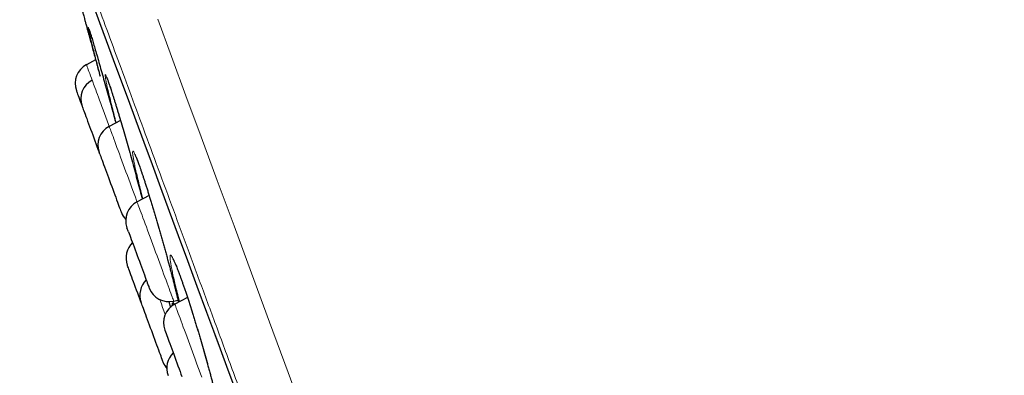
# Model space of a CAD drawing. Header units: millimetres. Extents: x 8 to 976, y 12 to 975.
# Tile 24 of 256: x 58 to 81, y 838 to 847. Entities that reach past the tile are written whole.
import ezdxf

# ---------------------------------------------------------------- set-up
doc = ezdxf.new("R2010")
doc.units = ezdxf.units.MM

msp = doc.modelspace()

# ---------------------------------------------------------------- linework, layer by layer
at = {"color": 7, "linetype": 'Continuous', "lineweight": 30}
for p, q in [((59.387, 845.931), (59.168, 845.818)), ((59.979, 844.485), (59.71, 844.347)), ((59.486, 843.686), (59.47, 843.73)), ((60.661, 842.698), (60.373, 842.55)), ((60.169, 841.837), (60.133, 841.933)), ((61.127, 840.174), (61.167, 840.035)), ((61.245, 840.186), (61.347, 840.21)), ((61.575, 840.267), (61.273, 840.111))]:
    msp.add_line(p, q, dxfattribs=at)
at = {"color": 252, "linetype": 'Continuous', "lineweight": 0}
for p, q in [((59.826, 844.623), (59.818, 844.654)), ((60.511, 842.621), (60.469, 842.784))]:
    msp.add_line(p, q, dxfattribs=at)
at = {"color": 252, "linetype": 'Continuous', "lineweight": 0, "flags": 128}
for points in [[(59.323, 847.256), (59.476, 846.842), (59.636, 846.409), (59.802, 845.959), (59.974, 845.492), (60.153, 845.008), (60.338, 844.506), (60.529, 843.988), (60.726, 843.454), (60.929, 842.905), (61.137, 842.34), (61.351, 841.759), (61.57, 841.165), (61.795, 840.556), (62.025, 839.933), (62.259, 839.297), (62.499, 838.648), (62.743, 837.987)], [(60.865, 846.901), (61.193, 846.014), (61.537, 845.079), (61.899, 844.1), (62.283, 843.059), (62.683, 841.975), (63.098, 840.85), (63.527, 839.686), (63.97, 838.486), (64.416, 837.275), (64.875, 836.033), (65.343, 834.763), (65.821, 833.467), (66.317, 832.123), (66.82, 830.758), (67.331, 829.374), (67.848, 827.973), (68.369, 826.559), (68.886, 825.16), (69.405, 823.752), (69.926, 822.339), (70.448, 820.924)], [(59.168, 845.818), (59.169, 845.815), (59.173, 845.805), (59.179, 845.788), (59.188, 845.764), (59.199, 845.735), (59.212, 845.698), (59.228, 845.656), (59.245, 845.608), (59.265, 845.554), (59.287, 845.495), (59.304, 845.448)], [(59.311, 845.43), (59.318, 845.411), (59.327, 845.385), (59.339, 845.354), (59.353, 845.316), (59.369, 845.271), (59.388, 845.222), (59.408, 845.166), (59.431, 845.106), (59.455, 845.041), (59.48, 844.971), (59.508, 844.897), (59.536, 844.82), (59.566, 844.739), (59.597, 844.656), (59.628, 844.57), (59.66, 844.483), (59.693, 844.395), (59.71, 844.347)], [(59.71, 844.347), (59.711, 844.346), (59.714, 844.338), (59.719, 844.324), (59.727, 844.303), (59.737, 844.276)], [(59.737, 844.276), (59.749, 844.242), (59.764, 844.202), (59.781, 844.156), (59.8, 844.105), (59.821, 844.048), (59.844, 843.986), (59.868, 843.919), (59.895, 843.848), (59.922, 843.773), (59.951, 843.695), (59.981, 843.613), (60.012, 843.529), (60.044, 843.443), (60.076, 843.356), (60.109, 843.267), (60.142, 843.178), (60.175, 843.088), (60.208, 842.999), (60.24, 842.911), (60.272, 842.824), (60.303, 842.74), (60.334, 842.658), (60.363, 842.578), (60.373, 842.55)], [(60.373, 842.55), (60.374, 842.547), (60.378, 842.538), (60.384, 842.521), (60.392, 842.499), (60.403, 842.469), (60.416, 842.434), (60.432, 842.392)], [(60.432, 842.392), (60.449, 842.344), (60.469, 842.291), (60.491, 842.232), (60.514, 842.169), (60.539, 842.101), (60.566, 842.029), (60.594, 841.953), (60.623, 841.873), (60.653, 841.791), (60.685, 841.706), (60.717, 841.62), (60.749, 841.532), (60.782, 841.443), (60.815, 841.353), (60.848, 841.264), (60.881, 841.175), (60.913, 841.087), (60.945, 841.001), (60.976, 840.917), (61.006, 840.836), (61.035, 840.758), (61.062, 840.683), (61.088, 840.612), (61.113, 840.546), (61.136, 840.484), (61.157, 840.427), (61.176, 840.376), (61.192, 840.33), (61.207, 840.29), (61.219, 840.256), (61.229, 840.229), (61.237, 840.209), (61.242, 840.195), (61.245, 840.187), (61.245, 840.186)], [(61.044, 839.867), (61.012, 839.952), (60.981, 840.036), (60.951, 840.118), (60.922, 840.196), (60.912, 840.223)], [(61.273, 840.111), (61.273, 840.111), (61.275, 840.106), (61.279, 840.095), (61.286, 840.076), (61.295, 840.051), (61.307, 840.02), (61.32, 839.983), (61.337, 839.939), (61.355, 839.89), (61.375, 839.835)], [(61.375, 839.835), (61.397, 839.775), (61.421, 839.71), (61.447, 839.64), (61.474, 839.567), (61.502, 839.49), (61.532, 839.41), (61.563, 839.327), (61.594, 839.241), (61.626, 839.154), (61.659, 839.066), (61.692, 838.976), (61.725, 838.887), (61.758, 838.798), (61.79, 838.709), (61.822, 838.622), (61.854, 838.537), (61.885, 838.453), (61.914, 838.373)]]:
    msp.add_lwpolyline(points, dxfattribs=at)
at = {"color": 7, "linetype": 'Continuous', "lineweight": 30, "flags": 128}
for points in [[(59.329, 847.237), (59.482, 846.824), (59.641, 846.392), (59.807, 845.942), (59.979, 845.475), (60.158, 844.991), (60.343, 844.49), (60.533, 843.972), (60.73, 843.439), (60.933, 842.889), (61.141, 842.325), (61.355, 841.745), (61.574, 841.151), (61.799, 840.542), (62.028, 839.92), (62.263, 839.284), (62.502, 838.636), (62.746, 837.975)], [(58.928, 845.201), (58.929, 845.197), (58.933, 845.187), (58.939, 845.171), (58.947, 845.148), (58.958, 845.119), (58.971, 845.084), (58.986, 845.043), (59.003, 844.997), (59.021, 844.946), (59.042, 844.891), (59.063, 844.832), (59.064, 844.83)], [(59.064, 844.83), (59.065, 844.828), (59.068, 844.819)], [(59.068, 844.819), (59.074, 844.804), (59.082, 844.782), (59.092, 844.754), (59.105, 844.72), (59.119, 844.681), (59.136, 844.636), (59.154, 844.586), (59.174, 844.532), (59.196, 844.474), (59.219, 844.412), (59.242, 844.348), (59.267, 844.281), (59.292, 844.213), (59.317, 844.144), (59.343, 844.075), (59.368, 844.006), (59.393, 843.938), (59.418, 843.872), (59.441, 843.808), (59.464, 843.747), (59.47, 843.73)], [(59.486, 843.686), (59.496, 843.66), (59.508, 843.627), (59.522, 843.588), (59.539, 843.544), (59.557, 843.495), (59.576, 843.442), (59.598, 843.385), (59.62, 843.324), (59.644, 843.26), (59.668, 843.194), (59.693, 843.126), (59.718, 843.057), (59.744, 842.988), (59.769, 842.919), (59.794, 842.851), (59.819, 842.784), (59.843, 842.72), (59.865, 842.658), (59.887, 842.6), (59.907, 842.545), (59.926, 842.495), (59.942, 842.45), (59.957, 842.41), (59.97, 842.375), (59.98, 842.347), (59.989, 842.324), (59.994, 842.309), (59.998, 842.299), (59.999, 842.297)], [(60.169, 841.837), (60.182, 841.799), (60.198, 841.756), (60.216, 841.708), (60.235, 841.656), (60.256, 841.599), (60.278, 841.539), (60.302, 841.476), (60.326, 841.41), (60.351, 841.342), (60.376, 841.274), (60.402, 841.205), (60.427, 841.136), (60.452, 841.067), (60.477, 841), (60.501, 840.935), (60.524, 840.873), (60.546, 840.814), (60.566, 840.759), (60.585, 840.708), (60.602, 840.661), (60.617, 840.62), (60.63, 840.584), (60.641, 840.555), (60.65, 840.531), (60.656, 840.514), (60.66, 840.504), (60.662, 840.5), (60.662, 840.5)], [(60.469, 840.155), (60.464, 840.168), (60.439, 840.236), (60.414, 840.305), (60.388, 840.374), (60.363, 840.443), (60.338, 840.511), (60.314, 840.577), (60.29, 840.64), (60.268, 840.701), (60.247, 840.758), (60.227, 840.812), (60.209, 840.86), (60.193, 840.904), (60.179, 840.943), (60.167, 840.975), (60.157, 841.002), (60.149, 841.022), (60.144, 841.036), (60.141, 841.043), (60.141, 841.044)], [(60.998, 838.722), (60.997, 838.724), (60.994, 838.733), (60.988, 838.748), (60.98, 838.769), (60.97, 838.797), (60.958, 838.83), (60.943, 838.87), (60.927, 838.914), (60.909, 838.964), (60.889, 839.018), (60.867, 839.076), (60.845, 839.137), (60.821, 839.201), (60.797, 839.267), (60.771, 839.335), (60.746, 839.404), (60.721, 839.474), (60.695, 839.542), (60.67, 839.61), (60.646, 839.677), (60.622, 839.741), (60.599, 839.802), (60.578, 839.86), (60.558, 839.914), (60.54, 839.964), (60.523, 840.008), (60.509, 840.048), (60.496, 840.081), (60.486, 840.109), (60.478, 840.13), (60.473, 840.145), (60.47, 840.153), (60.469, 840.155)], [(61.095, 839.326), (61.112, 839.279), (61.131, 839.227), (61.152, 839.172), (61.174, 839.112), (61.197, 839.049), (61.221, 838.984), (61.246, 838.917), (61.271, 838.848), (61.296, 838.779), (61.322, 838.71), (61.347, 838.642), (61.372, 838.574), (61.396, 838.509), (61.419, 838.446), (61.441, 838.386)]]:
    msp.add_lwpolyline(points, dxfattribs=at)
at = {"color": 7, "linetype": 'Continuous', "lineweight": 30}
for centre, radius, start, end in [((59.397, 845.374), 0.5, 117.2488, 200.2488), ((59.533, 845.003), 0.5, 117.2488, 200.2488), ((59.939, 843.903), 0.5, 117.2488, 200.2488), ((60.602, 842.106), 0.5, 117.2488, 200.2488), ((60.468, 842.47), 0.5, 200.2488, 223.0825), ((60.61, 841.217), 0.5, 133.827, 200.2488), ((60.938, 840.328), 0.5, 133.827, 200.2488), ((61.131, 840.673), 0.5, 200.2488, 283.2488), ((61.502, 839.667), 0.5, 117.2488, 200.2488), ((82.718, 847.399), 23.081, 200.03, 200.4735), ((61.58, 838.589), 0.5, 133.827, 200.2488), ((61.467, 838.896), 0.5, 200.2488, 219.2985)]:
    msp.add_arc(centre, radius, start, end, dxfattribs=at)
at = {"color": 252, "linetype": 'Continuous', "lineweight": 0}
msp.add_arc((55.59, 844.069), 3.962, 20.0887, 20.3654, dxfattribs=at)
for points, knots in [([(81.023, 788.723), (81.021, 788.729), (81.017, 788.741), (80.982, 788.836), (80.925, 788.989), (80.846, 789.203), (80.745, 789.476), (80.624, 789.807), (80.481, 790.192), (80.318, 790.635), (80.133, 791.136), (79.927, 791.696), (79.698, 792.315), (79.45, 792.988), (79.182, 793.715), (78.896, 794.489), (78.594, 795.307), (78.277, 796.168), (77.943, 797.074), (77.59, 798.029), (77.22, 799.033), (76.832, 800.085), (76.43, 801.176), (76.013, 802.304), (75.587, 803.461), (75.151, 804.643), (74.706, 805.847), (74.252, 807.079), (73.785, 808.344), (73.308, 809.639), (72.819, 810.963), (72.324, 812.305), (71.823, 813.664), (71.32, 815.027), (70.816, 816.393), (70.313, 817.758), (69.807, 819.128), (69.298, 820.509), (68.785, 821.898), (68.271, 823.293), (67.758, 824.683), (67.248, 826.064), (66.746, 827.427), (66.251, 828.768), (65.765, 830.086), (65.285, 831.386), (64.81, 832.673), (64.341, 833.945), (63.879, 835.198), (63.427, 836.424), (62.986, 837.618), (62.56, 838.772), (62.15, 839.885), (61.755, 840.955), (61.375, 841.986), (61.007, 842.984), (60.652, 843.945), (60.312, 844.866), (59.99, 845.74), (59.686, 846.565), (59.401, 847.336), (59.138, 848.05), (58.895, 848.71), (58.671, 849.316), (58.466, 849.872), (58.28, 850.375), (58.115, 850.824), (57.971, 851.214), (57.849, 851.545), (57.749, 851.814), (57.673, 852.022), (57.618, 852.169), (57.584, 852.261), (57.58, 852.273), (57.578, 852.278)], [0, 0, 0, 0, 0.014, 0.028, 0.042, 0.056, 0.07, 0.08375, 0.0975, 0.11125, 0.125, 0.139, 0.153, 0.167, 0.181, 0.195, 0.20875, 0.2225, 0.23625, 0.25, 0.264, 0.278, 0.292, 0.306, 0.32, 0.33375, 0.3475, 0.36125, 0.375, 0.389, 0.403, 0.417, 0.431, 0.445, 0.45875, 0.4725, 0.48625, 0.5, 0.514, 0.528, 0.542, 0.556, 0.57, 0.58375, 0.5975, 0.61125, 0.625, 0.639, 0.653, 0.667, 0.681, 0.695, 0.70875, 0.7225, 0.73625, 0.75, 0.764, 0.778, 0.792, 0.806, 0.82, 0.83375, 0.8475, 0.86125, 0.875, 0.889, 0.903, 0.917, 0.931, 0.945, 0.95875, 0.9725, 0.98625, 1, 1, 1, 1]), ([(59.243, 846.54), (59.237, 846.564), (59.225, 846.618), (59.214, 846.669), (59.209, 846.7), (59.212, 846.705), (59.221, 846.684), (59.238, 846.637), (59.256, 846.581), (59.271, 846.533), (59.276, 846.518)], [0, 0, 0, 0, 0.117588, 0.253931, 0.390711, 0.527062, 0.663533, 0.800444, 0.93692, 1, 1, 1, 1]), ([(59.691, 845.168), (59.681, 845.21), (59.661, 845.297), (59.638, 845.402), (59.622, 845.486), (59.613, 845.546), (59.611, 845.58), (59.616, 845.588), (59.628, 845.57), (59.647, 845.527), (59.673, 845.459), (59.706, 845.366), (59.744, 845.251), (59.788, 845.114), (59.837, 844.956), (59.882, 844.81), (59.912, 844.711), (59.922, 844.677)], [0, 0, 0, 0, 0.0652536, 0.1346341, 0.203793, 0.2727697, 0.3419675, 0.4109474, 0.4799723, 0.5492204, 0.6182458, 0.6870096, 0.755991, 0.8247519, 0.8937148, 0.9629018, 1, 1, 1, 1]), ([(60.469, 842.784), (60.466, 842.795), (60.447, 842.871), (60.413, 843.006), (60.372, 843.177), (60.337, 843.329), (60.309, 843.46), (60.288, 843.57), (60.273, 843.656), (60.267, 843.717), (60.267, 843.752), (60.275, 843.763), (60.291, 843.747), (60.313, 843.705), (60.342, 843.639), (60.378, 843.548), (60.42, 843.434), (60.467, 843.299), (60.519, 843.143), (60.576, 842.97), (60.636, 842.78), (60.698, 842.578), (60.763, 842.365), (60.829, 842.143), (60.895, 841.916), (60.961, 841.686), (61.025, 841.456), (61.087, 841.23), (61.146, 841.01), (61.201, 840.804), (61.25, 840.613), (61.294, 840.435), (61.332, 840.281), (61.352, 840.193), (61.36, 840.156)], [0, 0, 0, 0, 0.005547, 0.038112, 0.07078, 0.103345, 0.135874, 0.168508, 0.201039, 0.233493, 0.266051, 0.298507, 0.330983, 0.363563, 0.39604, 0.428383, 0.460826, 0.493169, 0.52559, 0.558114, 0.590536, 0.622893, 0.655353, 0.68771, 0.720172, 0.752736, 0.785195, 0.817658, 0.850223, 0.882685, 0.912881, 0.943078, 0.975719, 1, 1, 1, 1]), ([(61.385, 840.169), (61.373, 840.215), (61.357, 840.273), (61.327, 840.393), (61.293, 840.528), (61.253, 840.698), (61.219, 840.85), (61.192, 840.982), (61.173, 841.091), (61.16, 841.177), (61.156, 841.238), (61.16, 841.274), (61.17, 841.285), (61.189, 841.269), (61.215, 841.228), (61.248, 841.162), (61.287, 841.071), (61.333, 840.958), (61.383, 840.823), (61.439, 840.668), (61.499, 840.495), (61.562, 840.307), (61.628, 840.105), (61.696, 839.892), (61.764, 839.671), (61.833, 839.445), (61.9, 839.216), (61.966, 838.987), (62.03, 838.761), (62.09, 838.542), (62.145, 838.336), (62.194, 838.146), (62.238, 837.968), (62.278, 837.801), (62.313, 837.647), (62.34, 837.513), (62.36, 837.403), (62.373, 837.315), (62.378, 837.251), (62.375, 837.214), (62.365, 837.202), (62.347, 837.215), (62.321, 837.255), (62.289, 837.319), (62.25, 837.408), (62.204, 837.521), (62.162, 837.633), (62.132, 837.714), (62.122, 837.744)], [0, 0, 0, 0, 0.0153302, 0.0192323, 0.0418513, 0.0645433, 0.0871641, 0.1097698, 0.1324482, 0.1550543, 0.1776162, 0.2002509, 0.2228144, 0.2453943, 0.2680472, 0.2906274, 0.3131111, 0.3356655, 0.3581484, 0.3806777, 0.4032788, 0.4258076, 0.4482826, 0.470828, 0.4933035, 0.5158427, 0.5384534, 0.5609918, 0.5835318, 0.6061434, 0.6286827, 0.6496401, 0.6705964, 0.6932813, 0.7160381, 0.7387197, 0.7613054, 0.7839619, 0.8065458, 0.829164, 0.8518544, 0.8744719, 0.8970126, 0.919625, 0.9421651, 0.9646917, 0.9872908, 1, 1, 1, 1]), ([(61.212, 840.07), (61.211, 840.078), (61.206, 840.106), (61.207, 840.129), (61.214, 840.136), (61.226, 840.123), (61.237, 840.098), (61.242, 840.09)], [0, 0, 0, 0, 0.098764, 0.35415, 0.608732, 0.863569, 1, 1, 1, 1]), ([(61.255, 840.098), (61.252, 840.108), (61.243, 840.133), (61.233, 840.164), (61.226, 840.183)], [0, 0, 0, 0, 0.369711, 1, 1, 1, 1])]:
    msp.add_open_spline(points, degree=3, knots=knots, dxfattribs=at)
at = {"color": 7, "linetype": 'Continuous', "lineweight": 30}
for points, knots in [([(59.076, 847.077), (59.076, 847.077), (59.076, 847.077), (59.08, 847.061), (59.089, 847.03), (59.101, 846.984), (59.118, 846.924), (59.137, 846.852), (59.16, 846.767), (59.187, 846.668), (59.217, 846.558), (59.25, 846.438), (59.285, 846.308), (59.323, 846.168), (59.364, 846.019), (59.406, 845.865), (59.448, 845.707), (59.478, 845.599), (59.493, 845.545)], [0, 0, 0, 0, 0.043473, 0.106576, 0.169677, 0.23463, 0.299588, 0.362519, 0.425454, 0.490203, 0.554957, 0.61813, 0.681301, 0.746309, 0.811323, 0.874434, 0.937545, 1, 1, 1, 1]), ([(59.228, 846.662), (59.228, 846.662), (59.228, 846.661), (59.231, 846.655), (59.235, 846.644), (59.241, 846.626), (59.249, 846.601), (59.26, 846.568), (59.269, 846.539), (59.276, 846.518), (59.278, 846.511)], [0, 0, 0, 0, 0.071854, 0.176533, 0.302227, 0.445572, 0.601243, 0.764321, 0.931324, 1, 1, 1, 1]), ([(59.438, 845.769), (59.436, 845.779), (59.417, 845.852), (59.382, 845.984), (59.339, 846.151), (59.301, 846.3), (59.27, 846.426), (59.251, 846.506), (59.244, 846.536), (59.243, 846.54)], [0, 0, 0, 0, 0.027171, 0.216342, 0.406122, 0.595303, 0.784124, 0.973559, 1, 1, 1, 1]), ([(59.276, 846.518), (59.281, 846.501), (59.296, 846.454), (59.326, 846.351), (59.367, 846.213), (59.414, 846.053), (59.465, 845.875), (59.519, 845.683), (59.577, 845.477), (59.637, 845.261), (59.699, 845.037), (59.762, 844.808), (59.818, 844.604), (59.853, 844.477), (59.866, 844.427)], [0, 0, 0, 0, 0.047732, 0.137028, 0.226038, 0.315359, 0.404966, 0.494285, 0.583494, 0.672991, 0.762197, 0.851709, 0.941506, 1, 1, 1, 1]), ([(59.497, 845.547), (59.494, 845.558), (59.473, 845.636), (59.455, 845.707), (59.438, 845.769)], [0, 0, 0, 0, 0.138133, 1, 1, 1, 1]), ([(59.645, 845.524), (59.645, 845.524), (59.645, 845.525), (59.647, 845.521), (59.65, 845.513), (59.657, 845.499), (59.665, 845.478), (59.675, 845.45), (59.688, 845.415), (59.702, 845.374), (59.719, 845.327), (59.736, 845.274), (59.755, 845.216), (59.775, 845.153), (59.797, 845.084), (59.82, 845.01), (59.845, 844.932), (59.87, 844.848), (59.896, 844.762), (59.914, 844.702), (59.923, 844.673)], [0, 0, 0, 0, 0.008964, 0.044636, 0.086912, 0.135514, 0.189377, 0.247064, 0.307215, 0.368787, 0.431061, 0.493553, 0.555888, 0.618067, 0.68114, 0.744847, 0.809076, 0.873739, 0.93873, 1, 1, 1, 1]), ([(59.818, 844.654), (59.802, 844.717), (59.77, 844.844), (59.728, 845.011), (59.702, 845.12), (59.692, 845.165), (59.691, 845.168)], [0, 0, 0, 0, 0.3268389, 0.6547167, 0.981563, 1, 1, 1, 1]), ([(59.875, 844.432), (59.875, 844.432), (59.856, 844.499), (59.841, 844.561), (59.826, 844.623)], [0, 0, 0, 0, 0.00156, 1, 1, 1, 1]), ([(59.922, 844.677), (59.931, 844.648), (59.958, 844.556), (60.008, 844.387), (60.07, 844.173), (60.133, 843.951), (60.198, 843.723), (60.262, 843.492), (60.325, 843.262), (60.386, 843.036), (60.445, 842.818), (60.48, 842.681), (60.498, 842.614)], [0, 0, 0, 0, 0.048939, 0.154697, 0.260785, 0.366535, 0.472645, 0.579095, 0.685202, 0.791305, 0.897739, 1, 1, 1, 1]), ([(60.318, 843.684), (60.318, 843.684), (60.317, 843.685), (60.319, 843.682), (60.323, 843.674), (60.33, 843.66), (60.339, 843.639), (60.351, 843.612), (60.365, 843.578), (60.381, 843.538), (60.398, 843.491), (60.417, 843.439), (60.438, 843.381), (60.46, 843.318), (60.483, 843.25), (60.508, 843.176), (60.534, 843.097), (60.561, 843.014), (60.589, 842.926), (60.618, 842.834), (60.648, 842.739), (60.679, 842.64), (60.71, 842.539), (60.741, 842.435), (60.773, 842.33), (60.805, 842.223), (60.836, 842.116), (60.857, 842.043), (60.868, 842.007)], [0, 0, 0, 0, 0.00514, 0.028988, 0.056707, 0.088194, 0.12294, 0.160193, 0.199177, 0.239237, 0.279891, 0.320797, 0.361698, 0.402612, 0.444241, 0.486319, 0.528769, 0.571519, 0.614493, 0.657622, 0.700826, 0.744041, 0.787179, 0.83019, 0.873034, 0.915678, 0.958085, 1, 1, 1, 1]), ([(60.868, 842.007), (60.868, 842.007), (60.879, 841.971), (60.899, 841.897), (60.932, 841.787), (60.963, 841.675), (60.995, 841.563), (61.026, 841.452), (61.056, 841.341), (61.086, 841.231), (61.116, 841.123), (61.144, 841.016), (61.172, 840.912), (61.198, 840.81), (61.224, 840.712), (61.248, 840.618), (61.271, 840.527), (61.292, 840.44), (61.313, 840.356), (61.332, 840.277), (61.347, 840.209), (61.356, 840.171), (61.36, 840.156)], [0, 0, 0, 0, 0.000256, 0.053355, 0.106719, 0.160322, 0.214135, 0.268121, 0.322226, 0.376395, 0.430558, 0.484656, 0.538627, 0.592433, 0.646028, 0.699378, 0.752357, 0.805313, 0.858484, 0.911836, 0.965308, 1, 1, 1, 1]), ([(61.224, 841.196), (61.224, 841.196), (61.225, 841.195), (61.229, 841.188), (61.236, 841.175), (61.246, 841.157), (61.258, 841.132), (61.272, 841.1), (61.289, 841.061), (61.308, 841.017), (61.328, 840.966), (61.35, 840.91), (61.373, 840.849), (61.397, 840.782), (61.423, 840.71), (61.451, 840.632), (61.479, 840.55), (61.509, 840.464), (61.54, 840.373), (61.571, 840.278), (61.603, 840.181), (61.635, 840.081), (61.668, 839.978), (61.701, 839.873), (61.734, 839.767), (61.767, 839.66), (61.8, 839.552), (61.832, 839.443), (61.865, 839.333), (61.898, 839.222), (61.93, 839.111), (61.962, 839), (61.993, 838.889), (62.024, 838.779), (62.054, 838.671), (62.083, 838.565), (62.111, 838.46), (62.138, 838.359), (62.164, 838.261), (62.188, 838.166), (62.211, 838.075), (62.233, 837.988), (62.253, 837.904), (62.272, 837.824), (62.289, 837.749), (62.305, 837.678), (62.319, 837.612), (62.331, 837.551), (62.342, 837.496), (62.35, 837.447), (62.357, 837.404), (62.362, 837.369), (62.365, 837.343), (62.367, 837.324), (62.368, 837.312), (62.368, 837.306), (62.368, 837.306), (62.368, 837.306)], [0, 0, 0, 0, 0.010713, 0.023035, 0.036972, 0.05237, 0.068956, 0.086414, 0.104455, 0.122848, 0.141421, 0.160054, 0.178669, 0.197625, 0.216808, 0.23618, 0.255703, 0.275343, 0.295065, 0.314833, 0.334611, 0.354363, 0.374065, 0.393688, 0.413223, 0.432655, 0.451954, 0.471325, 0.490796, 0.510357, 0.53, 0.549706, 0.569459, 0.58924, 0.609022, 0.62878, 0.648496, 0.66815, 0.687724, 0.707211, 0.72656, 0.745874, 0.765265, 0.784716, 0.804208, 0.823713, 0.843189, 0.862592, 0.881865, 0.900942, 0.919728, 0.938088, 0.95405, 0.968942, 0.98246, 0.99439, 1, 1, 1, 1])]:
    msp.add_open_spline(points, degree=3, knots=knots, dxfattribs=at)

doc.saveas('drawing.dxf')
